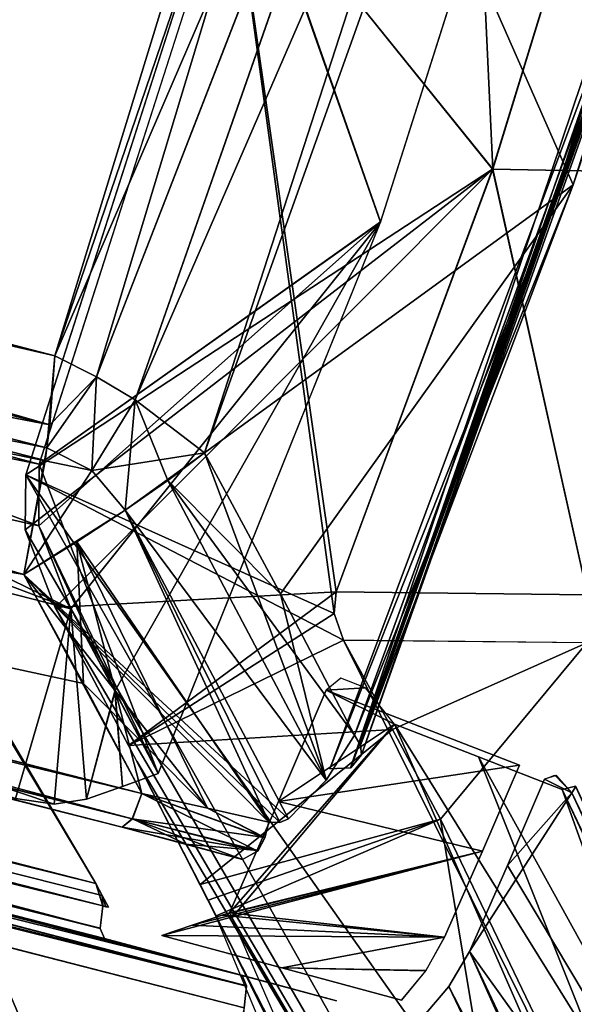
# Model space of a CAD drawing. Header units: millimetres. Extents: x -229 to 223, y -44 to 475.
# Tile 72 of 81: x 172.72 to 177.67, y 407.1 to 415.89. Entities that reach past the tile are written whole.
import ezdxf

# ---------------------------------------------------------------- set-up
doc = ezdxf.new("R2010")
doc.units = ezdxf.units.MM
doc.header["$LTSCALE"] = 52.148148
for name, color, linetype in [('448', 7, 'CONTINUOUS'), ('452', 7, 'CONTINUOUS'), ('453', 7, 'CONTINUOUS'), ('454', 7, 'CONTINUOUS'), ('455', 7, 'CONTINUOUS'), ('484', 7, 'CONTINUOUS'), ('485', 7, 'CONTINUOUS'), ('486', 7, 'CONTINUOUS'), ('487', 7, 'CONTINUOUS'), ('488', 7, 'CONTINUOUS'), ('491', 7, 'CONTINUOUS'), ('492', 7, 'CONTINUOUS'), ('493', 7, 'CONTINUOUS'), ('494', 7, 'CONTINUOUS'), ('495', 7, 'CONTINUOUS'), ('506', 7, 'CONTINUOUS'), ('507', 7, 'CONTINUOUS'), ('508', 7, 'CONTINUOUS'), ('509', 7, 'CONTINUOUS'), ('518', 7, 'CONTINUOUS'), ('519', 7, 'CONTINUOUS'), ('520', 7, 'CONTINUOUS'), ('521', 7, 'CONTINUOUS'), ('522', 7, 'CONTINUOUS'), ('637', 7, 'CONTINUOUS'), ('638', 7, 'CONTINUOUS'), ('646', 7, 'CONTINUOUS'), ('647', 7, 'CONTINUOUS'), ('648', 7, 'CONTINUOUS'), ('649', 7, 'CONTINUOUS'), ('651', 7, 'CONTINUOUS'), ('653', 7, 'CONTINUOUS'), ('654', 7, 'CONTINUOUS'), ('655', 7, 'CONTINUOUS'), ('657', 7, 'CONTINUOUS'), ('658', 7, 'CONTINUOUS'), ('678', 7, 'CONTINUOUS'), ('685', 7, 'CONTINUOUS'), ('687', 7, 'CONTINUOUS'), ('688', 7, 'CONTINUOUS'), ('689', 7, 'CONTINUOUS'), ('690', 7, 'CONTINUOUS'), ('691', 7, 'CONTINUOUS'), ('696', 7, 'CONTINUOUS'), ('702', 7, 'CONTINUOUS'), ('704', 7, 'CONTINUOUS'), ('705', 7, 'CONTINUOUS'), ('719', 7, 'CONTINUOUS'), ('725', 7, 'CONTINUOUS'), ('731', 7, 'CONTINUOUS'), ('732', 7, 'CONTINUOUS'), ('739', 7, 'CONTINUOUS'), ('744', 7, 'CONTINUOUS'), ('754', 7, 'CONTINUOUS'), ('756', 7, 'CONTINUOUS')]:
    doc.layers.add(name, color=color, linetype=linetype)

msp = doc.modelspace()

# ---------------------------------------------------------------- linework, layer by layer
at = {"layer": '448', "linetype": 'Continuous'}
for points in [[(177.6616, 414.415, 99.4779), (179.2272, 419.3926, 94.5002), (176.2112, 417.7049, 99.4601), (177.6616, 414.415, 99.4779)], [(177.6616, 414.415, -99.4779), (176.2112, 417.7049, -99.4601), (179.2272, 419.3926, -94.5002), (177.6616, 414.415, -99.4779)], [(174.3685, 412.0214, 104.7568), (177.6616, 414.415, 99.4779), (176.2112, 417.7049, 99.4601), (174.3685, 412.0214, 104.7568)], [(174.3685, 412.0214, -104.7568), (176.2112, 417.7049, -99.4601), (177.6616, 414.415, -99.4779), (174.3685, 412.0214, -104.7568)], [(175.0476, 410.7645, 104.5713), (177.6616, 414.415, 99.4779), (174.3685, 412.0214, 104.7568), (175.0476, 410.7645, 104.5713)], [(175.0476, 410.7645, -104.5713), (174.3685, 412.0214, -104.7568), (177.6616, 414.415, -99.4779), (175.0476, 410.7645, -104.5713)], [(175.7077, 409.5012, 104.3916), (177.6616, 414.415, 99.4779), (175.0476, 410.7645, 104.5713), (175.7077, 409.5012, 104.3916)], [(175.7077, 409.5012, -104.3916), (175.0476, 410.7645, -104.5713), (177.6616, 414.415, -99.4779), (175.7077, 409.5012, -104.3916)]]:
    msp.add_3dface(points, dxfattribs=at)
at = {"layer": '452', "linetype": 'Continuous'}
for points in [[(177.6616, 414.415, -99.4779), (179.2272, 419.3926, -94.5002), (179.2835, 419.3091, -94.4321), (177.6616, 414.415, -99.4779)], [(175.7077, 409.5012, -104.3916), (177.6616, 414.415, -99.4779), (179.2835, 419.3091, -94.4321), (175.7077, 409.5012, -104.3916)], [(175.7077, 409.5012, -104.3916), (179.2835, 419.3091, -94.4321), (175.7625, 409.4132, -104.3277), (175.7077, 409.5012, -104.3916)], [(179.2835, 419.3091, -94.4321), (179.2937, 419.2243, -94.35), (175.7625, 409.4132, -104.3277), (179.2835, 419.3091, -94.4321)], [(175.7625, 409.4132, -104.3277), (179.2937, 419.2243, -94.35), (175.7723, 409.3276, -104.2464), (175.7625, 409.4132, -104.3277)], [(179.2937, 419.2243, -94.35), (179.193, 419.1007, -94.1989), (175.7723, 409.3276, -104.2464), (179.2937, 419.2243, -94.35)], [(179.193, 419.1007, -94.1989), (179.001, 419.0757, -94.1213), (175.6743, 409.2119, -104.0875), (179.193, 419.1007, -94.1989)], [(175.7723, 409.3276, -104.2464), (179.193, 419.1007, -94.1989), (175.6743, 409.2119, -104.0875), (175.7723, 409.3276, -104.2464)], [(175.6743, 409.2119, -104.0875), (179.001, 419.0757, -94.1213), (177.4372, 414.1044, -99.0926), (175.6743, 409.2119, -104.0875)], [(175.4877, 409.2018, -103.9952), (175.6743, 409.2119, -104.0875), (177.4372, 414.1044, -99.0926), (175.4877, 409.2018, -103.9952)]]:
    msp.add_3dface(points, dxfattribs=at)
at = {"layer": '453', "linetype": 'Continuous'}
for points in [[(174.3685, 412.0214, -104.7568), (175.4567, 409.1, -104.808), (173.6585, 411.5105, -105.5604), (174.3685, 412.0214, -104.7568)], [(174.3685, 412.0214, -104.7568), (175.0476, 410.7645, -104.5713), (175.4567, 409.1, -104.808), (174.3685, 412.0214, -104.7568)], [(173.2283, 411.2297, -105.8566), (173.6585, 411.5105, -105.5604), (174.9419, 408.7267, -105.2814), (173.2283, 411.2297, -105.8566)], [(175.4567, 409.1, -104.808), (175.1185, 408.7545, -105.1623), (173.6585, 411.5105, -105.5604), (175.4567, 409.1, -104.808)], [(173.6585, 411.5105, -105.5604), (175.1185, 408.7545, -105.1623), (175.0411, 408.7216, -105.22), (173.6585, 411.5105, -105.5604)], [(174.9419, 408.7267, -105.2814), (173.6585, 411.5105, -105.5604), (175.0411, 408.7216, -105.22), (174.9419, 408.7267, -105.2814)], [(172.7551, 410.9369, -106.0759), (173.2283, 411.2297, -105.8566), (173.2871, 409.9628, -105.9302), (172.7551, 410.9369, -106.0759)], [(173.2871, 409.9628, -105.9302), (173.2283, 411.2297, -105.8566), (173.8089, 408.9816, -105.7878), (173.2871, 409.9628, -105.9302)], [(173.8089, 408.9816, -105.7878), (173.2283, 411.2297, -105.8566), (174.3949, 408.8498, -105.5595), (173.8089, 408.9816, -105.7878)], [(174.3949, 408.8498, -105.5595), (173.2283, 411.2297, -105.8566), (174.9419, 408.7267, -105.2814), (174.3949, 408.8498, -105.5595)], [(175.0476, 410.7645, -104.5713), (175.7077, 409.5012, -104.3916), (175.4567, 409.1, -104.808), (175.0476, 410.7645, -104.5713)]]:
    msp.add_3dface(points, dxfattribs=at)
at = {"layer": '454', "linetype": 'Continuous'}
for points in [[(173.0306, 412.8891, -105.321), (173.4022, 412.7021, -105.2282), (172.9853, 412.2728, -105.6851), (173.0306, 412.8891, -105.321)], [(172.9853, 412.2728, -105.6851), (173.4022, 412.7021, -105.2282), (172.9608, 412.0677, -105.7777), (172.9853, 412.2728, -105.6851)], [(172.9608, 412.0677, -105.7777), (173.4022, 412.7021, -105.2282), (173.3626, 411.8636, -105.6482), (172.9608, 412.0677, -105.7777)], [(173.4022, 412.7021, -105.2282), (173.7486, 412.4958, -105.1032), (173.3626, 411.8636, -105.6482), (173.4022, 412.7021, -105.2282)], [(173.7486, 412.4958, -105.1032), (174.3685, 412.0214, -104.7568), (173.3626, 411.8636, -105.6482), (173.7486, 412.4958, -105.1032)], [(172.9608, 412.0677, -105.7777), (173.3626, 411.8636, -105.6482), (172.9451, 411.9524, -105.8242), (172.9608, 412.0677, -105.7777)], [(174.3685, 412.0214, -104.7568), (173.6585, 411.5105, -105.5604), (173.3626, 411.8636, -105.6482), (174.3685, 412.0214, -104.7568)], [(173.3626, 411.8636, -105.6482), (172.7551, 410.9369, -106.0759), (172.9451, 411.9524, -105.8242), (173.3626, 411.8636, -105.6482)], [(173.6585, 411.5105, -105.5604), (172.7551, 410.9369, -106.0759), (173.3626, 411.8636, -105.6482), (173.6585, 411.5105, -105.5604)], [(173.6585, 411.5105, -105.5604), (173.2283, 411.2297, -105.8566), (172.7551, 410.9369, -106.0759), (173.6585, 411.5105, -105.5604)]]:
    msp.add_3dface(points, dxfattribs=at)
at = {"layer": '455', "linetype": 'Continuous'}
for points in [[(173.4022, 412.7021, -105.2282), (173.0306, 412.8891, -105.321), (177.5695, 423.4038, -93.9346), (173.4022, 412.7021, -105.2282)], [(177.5695, 423.4038, -93.9346), (173.0306, 412.8891, -105.321), (174.8141, 418.697, -99.9622), (177.5695, 423.4038, -93.9346)], [(173.7486, 412.4958, -105.1032), (173.4022, 412.7021, -105.2282), (177.5695, 423.4038, -93.9346), (173.7486, 412.4958, -105.1032)], [(178.2184, 422.7831, -93.6684), (173.7486, 412.4958, -105.1032), (177.5695, 423.4038, -93.9346), (178.2184, 422.7831, -93.6684)], [(178.2184, 422.7831, -93.6684), (174.3685, 412.0214, -104.7568), (173.7486, 412.4958, -105.1032), (178.2184, 422.7831, -93.6684)], [(178.2184, 422.7831, -93.6684), (176.2112, 417.7049, -99.4601), (174.3685, 412.0214, -104.7568), (178.2184, 422.7831, -93.6684)]]:
    msp.add_3dface(points, dxfattribs=at)
at = {"layer": '484', "linetype": 'Continuous'}
for points in [[(172.7551, 410.9369, 106.0759), (150.484, 416.6011, 112.9256), (151.8455, 414.5854, 112.5976), (172.7551, 410.9369, 106.0759)], [(173.8089, 408.9816, 105.7878), (172.7551, 410.9369, 106.0759), (151.8455, 414.5854, 112.5976), (173.8089, 408.9816, 105.7878)], [(173.2871, 409.9628, 105.9302), (172.7551, 410.9369, 106.0759), (173.8089, 408.9816, 105.7878), (173.2871, 409.9628, 105.9302)]]:
    msp.add_3dface(points, dxfattribs=at)
at = {"layer": '485', "linetype": 'Continuous'}
for points in [[(173.7232, 408.7554, 105.7123), (151.8455, 414.5854, 112.5976), (141.2913, 416.8633, 115.4197), (173.7232, 408.7554, 105.7123)], [(173.7232, 408.7554, 105.7123), (141.2913, 416.8633, 115.4197), (173.634, 408.6813, 105.5042), (173.7232, 408.7554, 105.7123)], [(173.634, 408.6813, 105.5042), (141.2913, 416.8633, 115.4197), (151.6789, 414.2939, 112.3129), (173.634, 408.6813, 105.5042)], [(173.8089, 408.9816, 105.7878), (151.8455, 414.5854, 112.5976), (173.7232, 408.7554, 105.7123), (173.8089, 408.9816, 105.7878)]]:
    msp.add_3dface(points, dxfattribs=at)
at = {"layer": '486', "linetype": 'Continuous'}
for points in [[(173.8089, 408.9816, 105.7878), (173.7232, 408.7554, 105.7123), (174.9077, 408.5889, 105.2865), (173.8089, 408.9816, 105.7878)], [(174.3959, 408.8495, 105.559), (173.8089, 408.9816, 105.7878), (174.9077, 408.5889, 105.2865), (174.3959, 408.8495, 105.559)], [(174.9419, 408.7267, 105.2814), (174.3959, 408.8495, 105.559), (174.9077, 408.5889, 105.2865), (174.9419, 408.7267, 105.2814)], [(173.7232, 408.7554, 105.7123), (173.634, 408.6813, 105.5042), (174.8479, 408.4742, 105.2353), (173.7232, 408.7554, 105.7123)], [(174.8479, 408.4742, 105.2353), (173.634, 408.6813, 105.5042), (174.1952, 408.5309, 105.2868), (174.8479, 408.4742, 105.2353)], [(174.9077, 408.5889, 105.2865), (173.7232, 408.7554, 105.7123), (174.8479, 408.4742, 105.2353), (174.9077, 408.5889, 105.2865)], [(174.709, 408.3929, 105.0284), (174.8479, 408.4742, 105.2353), (174.1952, 408.5309, 105.2868), (174.709, 408.3929, 105.0284)]]:
    msp.add_3dface(points, dxfattribs=at)
at = {"layer": '487', "linetype": 'Continuous'}
for points in [[(175.0476, 410.7645, 104.5713), (174.3685, 412.0214, 104.7568), (174.0405, 411.7757, 105.1925), (175.0476, 410.7645, 104.5713)], [(174.0405, 411.7757, 105.1925), (173.6585, 411.5105, 105.5605), (175.4568, 409.1003, 104.8078), (174.0405, 411.7757, 105.1925)], [(175.7077, 409.5012, 104.3916), (175.0476, 410.7645, 104.5713), (174.0405, 411.7757, 105.1925), (175.7077, 409.5012, 104.3916)], [(175.7077, 409.5012, 104.3916), (174.0405, 411.7757, 105.1925), (175.4568, 409.1003, 104.8078), (175.7077, 409.5012, 104.3916)], [(172.7551, 410.9369, 106.0759), (175.1185, 408.7545, 105.1623), (173.6585, 411.5105, 105.5605), (172.7551, 410.9369, 106.0759)], [(173.6585, 411.5105, 105.5605), (175.1185, 408.7545, 105.1623), (175.4568, 409.1003, 104.8078), (173.6585, 411.5105, 105.5605)], [(172.7551, 410.9369, 106.0759), (173.2871, 409.9628, 105.9302), (174.3959, 408.8495, 105.559), (172.7551, 410.9369, 106.0759)], [(172.7551, 410.9369, 106.0759), (174.3959, 408.8495, 105.559), (174.9419, 408.7267, 105.2814), (172.7551, 410.9369, 106.0759)], [(172.7551, 410.9369, 106.0759), (174.9419, 408.7267, 105.2814), (175.0413, 408.7216, 105.2199), (172.7551, 410.9369, 106.0759)], [(175.1185, 408.7545, 105.1623), (172.7551, 410.9369, 106.0759), (175.0413, 408.7216, 105.2199), (175.1185, 408.7545, 105.1623)], [(173.2871, 409.9628, 105.9302), (173.8089, 408.9816, 105.7878), (174.3959, 408.8495, 105.559), (173.2871, 409.9628, 105.9302)]]:
    msp.add_3dface(points, dxfattribs=at)
at = {"layer": '488', "linetype": 'Continuous'}
for points in [[(179.2272, 419.3926, 94.5002), (177.6616, 414.415, 99.4779), (175.7624, 409.4133, 104.3278), (179.2272, 419.3926, 94.5002)], [(179.2835, 419.3091, 94.4321), (179.2272, 419.3926, 94.5002), (175.7624, 409.4133, 104.3278), (179.2835, 419.3091, 94.4321)], [(175.7724, 409.3278, 104.2465), (179.2835, 419.3091, 94.4321), (175.7624, 409.4133, 104.3278), (175.7724, 409.3278, 104.2465)], [(179.2937, 419.2243, 94.35), (179.2835, 419.3091, 94.4321), (175.7724, 409.3278, 104.2465), (179.2937, 419.2243, 94.35)], [(179.193, 419.1007, 94.1989), (179.2937, 419.2243, 94.35), (175.6745, 409.212, 104.0877), (179.193, 419.1007, 94.1989)], [(175.6745, 409.212, 104.0877), (179.2937, 419.2243, 94.35), (175.7724, 409.3278, 104.2465), (175.6745, 409.212, 104.0877)], [(177.4372, 414.1044, 99.0926), (179.193, 419.1007, 94.1989), (175.4877, 409.2018, 103.9952), (177.4372, 414.1044, 99.0926)], [(175.4877, 409.2018, 103.9952), (179.193, 419.1007, 94.1989), (175.6745, 409.212, 104.0877), (175.4877, 409.2018, 103.9952)], [(179.001, 419.0757, 94.1213), (179.193, 419.1007, 94.1989), (177.4372, 414.1044, 99.0926), (179.001, 419.0757, 94.1213)], [(177.6616, 414.415, 99.4779), (175.7077, 409.5012, 104.3916), (175.7624, 409.4133, 104.3278), (177.6616, 414.415, 99.4779)]]:
    msp.add_3dface(points, dxfattribs=at)
at = {"layer": '491', "linetype": 'Continuous'}
for points in [[(173.7235, 408.756, -105.7129), (173.8089, 408.9816, -105.7878), (174.8434, 408.468, -105.2303), (173.7235, 408.756, -105.7129)], [(173.8089, 408.9816, -105.7878), (174.3949, 408.8498, -105.5595), (174.9065, 408.5857, -105.2859), (173.8089, 408.9816, -105.7878)], [(174.8434, 408.468, -105.2303), (173.8089, 408.9816, -105.7878), (174.9065, 408.5857, -105.2859), (174.8434, 408.468, -105.2303)], [(174.3949, 408.8498, -105.5595), (174.9419, 408.7267, -105.2814), (174.9065, 408.5857, -105.2859), (174.3949, 408.8498, -105.5595)], [(173.634, 408.6813, -105.5042), (173.7235, 408.756, -105.7129), (174.194, 408.5312, -105.2874), (173.634, 408.6813, -105.5042)], [(174.194, 408.5312, -105.2874), (173.7235, 408.756, -105.7129), (174.709, 408.3929, -105.0284), (174.194, 408.5312, -105.2874)], [(174.709, 408.3929, -105.0284), (173.7235, 408.756, -105.7129), (174.8434, 408.468, -105.2303), (174.709, 408.3929, -105.0284)]]:
    msp.add_3dface(points, dxfattribs=at)
at = {"layer": '492', "linetype": 'Continuous'}
for points in [[(173.8089, 408.9816, -105.7878), (173.7235, 408.756, -105.7129), (141.2913, 416.8633, -115.4197), (173.8089, 408.9816, -105.7878)], [(173.8089, 408.9816, -105.7878), (141.2913, 416.8633, -115.4197), (151.848, 414.5927, -112.5967), (173.8089, 408.9816, -105.7878)], [(141.2913, 416.8633, -115.4197), (173.7235, 408.756, -105.7129), (151.6756, 414.2947, -112.3139), (141.2913, 416.8633, -115.4197)], [(173.7235, 408.756, -105.7129), (173.634, 408.6813, -105.5042), (151.6756, 414.2947, -112.3139), (173.7235, 408.756, -105.7129)]]:
    msp.add_3dface(points, dxfattribs=at)
at = {"layer": '493', "linetype": 'Continuous'}
for points in [[(172.7551, 410.9369, -106.0759), (151.848, 414.5927, -112.5967), (150.4819, 416.6016, -112.9262), (172.7551, 410.9369, -106.0759)], [(172.7551, 410.9369, -106.0759), (173.2871, 409.9628, -105.9302), (151.848, 414.5927, -112.5967), (172.7551, 410.9369, -106.0759)], [(173.2871, 409.9628, -105.9302), (173.8089, 408.9816, -105.7878), (151.848, 414.5927, -112.5967), (173.2871, 409.9628, -105.9302)]]:
    msp.add_3dface(points, dxfattribs=at)
at = {"layer": '494', "linetype": 'Continuous'}
for points in [[(173.0306, 412.8891, -105.321), (172.9853, 412.2728, -105.6851), (140.0282, 420.4613, -115.4807), (173.0306, 412.8891, -105.321)], [(150.744, 418.6961, -112.1042), (173.0306, 412.8891, -105.321), (140.0282, 420.4613, -115.4807), (150.744, 418.6961, -112.1042)], [(172.9853, 412.2728, -105.6851), (150.4819, 416.6016, -112.9262), (140.0282, 420.4613, -115.4807), (172.9853, 412.2728, -105.6851)], [(172.9451, 411.9524, -105.8242), (172.7551, 410.9369, -106.0759), (150.4819, 416.6016, -112.9262), (172.9451, 411.9524, -105.8242)], [(172.9853, 412.2728, -105.6851), (172.9608, 412.0677, -105.7777), (150.4819, 416.6016, -112.9262), (172.9853, 412.2728, -105.6851)], [(172.9608, 412.0677, -105.7777), (172.9451, 411.9524, -105.8242), (150.4819, 416.6016, -112.9262), (172.9608, 412.0677, -105.7777)]]:
    msp.add_3dface(points, dxfattribs=at)
at = {"layer": '495', "linetype": 'Continuous'}
msp.add_3dface([(174.8141, 418.697, -99.9622), (173.0306, 412.8891, -105.321), (150.744, 418.6961, -112.1042), (174.8141, 418.697, -99.9622)], dxfattribs=at)
at = {"layer": '506', "linetype": 'Continuous'}
for points in [[(173.4022, 412.7021, 105.2282), (173.0306, 412.8891, 105.321), (172.9608, 412.0681, 105.7776), (173.4022, 412.7021, 105.2282)], [(172.9608, 412.0681, 105.7776), (173.0306, 412.8891, 105.321), (172.9854, 412.2736, 105.6847), (172.9608, 412.0681, 105.7776)], [(173.3626, 411.8637, 105.6482), (173.4022, 412.7021, 105.2282), (172.9608, 412.0681, 105.7776), (173.3626, 411.8637, 105.6482)], [(173.7487, 412.4958, 105.1032), (173.4022, 412.7021, 105.2282), (173.3626, 411.8637, 105.6482), (173.7487, 412.4958, 105.1032)], [(173.6585, 411.5105, 105.5605), (173.7487, 412.4958, 105.1032), (173.3626, 411.8637, 105.6482), (173.6585, 411.5105, 105.5605)], [(173.6585, 411.5105, 105.5605), (174.0405, 411.7757, 105.1925), (173.7487, 412.4958, 105.1032), (173.6585, 411.5105, 105.5605)], [(174.0405, 411.7757, 105.1925), (174.3685, 412.0214, 104.7568), (173.7487, 412.4958, 105.1032), (174.0405, 411.7757, 105.1925)], [(172.7551, 410.9369, 106.0759), (173.3626, 411.8637, 105.6482), (172.9608, 412.0681, 105.7776), (172.7551, 410.9369, 106.0759)], [(172.7551, 410.9369, 106.0759), (172.9608, 412.0681, 105.7776), (172.9453, 411.9539, 105.8236), (172.7551, 410.9369, 106.0759)], [(172.7551, 410.9369, 106.0759), (173.6585, 411.5105, 105.5605), (173.3626, 411.8637, 105.6482), (172.7551, 410.9369, 106.0759)]]:
    msp.add_3dface(points, dxfattribs=at)
at = {"layer": '507', "linetype": 'Continuous'}
for points in [[(176.7897, 423.9107, 94.0657), (173.0306, 412.8891, 105.321), (173.4022, 412.7021, 105.2282), (176.7897, 423.9107, 94.0657)], [(173.0306, 412.8891, 105.321), (176.7897, 423.9107, 94.0657), (174.8139, 418.6966, 99.9626), (173.0306, 412.8891, 105.321)], [(177.5674, 423.4054, 93.9352), (176.7897, 423.9107, 94.0657), (173.4022, 412.7021, 105.2282), (177.5674, 423.4054, 93.9352)], [(177.5674, 423.4054, 93.9352), (173.4022, 412.7021, 105.2282), (173.7487, 412.4958, 105.1032), (177.5674, 423.4054, 93.9352)], [(178.2184, 422.7832, 93.6684), (177.5674, 423.4054, 93.9352), (173.7487, 412.4958, 105.1032), (178.2184, 422.7832, 93.6684)], [(174.3685, 412.0214, 104.7568), (178.2184, 422.7832, 93.6684), (173.7487, 412.4958, 105.1032), (174.3685, 412.0214, 104.7568)], [(178.2184, 422.7832, 93.6684), (174.3685, 412.0214, 104.7568), (176.2112, 417.7049, 99.4601), (178.2184, 422.7832, 93.6684)]]:
    msp.add_3dface(points, dxfattribs=at)
at = {"layer": '508', "linetype": 'Continuous'}
msp.add_3dface([(173.0306, 412.8891, 105.321), (174.8139, 418.6966, 99.9626), (150.7441, 418.6998, 112.1013), (173.0306, 412.8891, 105.321)], dxfattribs=at)
at = {"layer": '509', "linetype": 'Continuous'}
for points in [[(150.484, 416.6011, 112.9256), (172.7551, 410.9369, 106.0759), (140.0282, 420.4613, 115.4807), (150.484, 416.6011, 112.9256)], [(172.7551, 410.9369, 106.0759), (172.9453, 411.9539, 105.8236), (140.0282, 420.4613, 115.4807), (172.7551, 410.9369, 106.0759)], [(172.9608, 412.0681, 105.7776), (172.9854, 412.2736, 105.6847), (140.0282, 420.4613, 115.4807), (172.9608, 412.0681, 105.7776)], [(172.9453, 411.9539, 105.8236), (172.9608, 412.0681, 105.7776), (140.0282, 420.4613, 115.4807), (172.9453, 411.9539, 105.8236)], [(172.9854, 412.2736, 105.6847), (150.7441, 418.6998, 112.1013), (140.0282, 420.4613, 115.4807), (172.9854, 412.2736, 105.6847)], [(172.9854, 412.2736, 105.6847), (173.0306, 412.8891, 105.321), (150.7441, 418.6998, 112.1013), (172.9854, 412.2736, 105.6847)]]:
    msp.add_3dface(points, dxfattribs=at)
at = {"layer": '518', "linetype": 'Continuous'}
for points in [[(173.1751, 410.6299, -104.2518), (162.3196, 414.7358, -107.3177), (150.82, 416.3546, -111.167), (173.1751, 410.6299, -104.2518)], [(167.6116, 413.3437, -105.6601), (162.3196, 414.7358, -107.3177), (173.1751, 410.6299, -104.2518), (167.6116, 413.3437, -105.6601)], [(172.8911, 411.9201, -103.9491), (167.6116, 413.3437, -105.6601), (172.887, 411.3713, -104.2262), (172.8911, 411.9201, -103.9491)], [(172.887, 411.3713, -104.2262), (167.6116, 413.3437, -105.6601), (173.1751, 410.6299, -104.2518), (172.887, 411.3713, -104.2262)]]:
    msp.add_3dface(points, dxfattribs=at)
at = {"layer": '519', "linetype": 'Continuous'}
for points in [[(175.9396, 414.082, -99.1151), (177.5298, 419.0757, -94.1213), (174.7062, 417.5837, -98.6886), (175.9396, 414.082, -99.1151)], [(175.9405, 414.0845, 99.1125), (174.7097, 417.5933, 98.6787), (177.5298, 419.0757, 94.1213), (175.9405, 414.0845, 99.1125)], [(172.8911, 411.9201, 103.9491), (174.7097, 417.5933, 98.6787), (175.9405, 414.0845, 99.1125), (172.8911, 411.9201, 103.9491)], [(172.8911, 411.9201, -103.9491), (175.9396, 414.082, -99.1151), (174.7062, 417.5837, -98.6886), (172.8911, 411.9201, -103.9491)], [(172.8911, 411.9201, -103.9491), (172.887, 411.3713, -104.2262), (175.9396, 414.082, -99.1151), (172.8911, 411.9201, -103.9491)], [(172.887, 411.3713, -104.2262), (173.1751, 410.6299, -104.2518), (175.9396, 414.082, -99.1151), (172.887, 411.3713, -104.2262)], [(173.9555, 409.1591, 104.0379), (172.8911, 411.9201, 103.9491), (175.9405, 414.0845, 99.1125), (173.9555, 409.1591, 104.0379)], [(175.9396, 414.082, -99.1151), (173.1751, 410.6299, -104.2518), (173.5681, 409.8964, -104.1439), (175.9396, 414.082, -99.1151)], [(173.9555, 409.1591, -104.0379), (175.9396, 414.082, -99.1151), (173.5681, 409.8964, -104.1439), (173.9555, 409.1591, -104.0379)], [(172.887, 411.3713, 104.2262), (172.8911, 411.9201, 103.9491), (173.9555, 409.1591, 104.0379), (172.887, 411.3713, 104.2262)], [(173.1751, 410.6299, 104.2518), (172.887, 411.3713, 104.2262), (173.5685, 409.8956, 104.1438), (173.1751, 410.6299, 104.2518)], [(173.5685, 409.8956, 104.1438), (172.887, 411.3713, 104.2262), (173.9555, 409.1591, 104.0379), (173.5685, 409.8956, 104.1438)]]:
    msp.add_3dface(points, dxfattribs=at)
at = {"layer": '520', "linetype": 'Continuous'}
for points in [[(172.8911, 411.9201, 103.9491), (172.887, 411.3713, 104.2262), (150.8179, 416.3551, 111.1676), (172.8911, 411.9201, 103.9491)], [(172.8911, 411.9201, 103.9491), (150.8179, 416.3551, 111.1676), (167.6115, 413.3437, 105.6602), (172.8911, 411.9201, 103.9491)], [(172.887, 411.3713, 104.2262), (173.1751, 410.6299, 104.2518), (150.8179, 416.3551, 111.1676), (172.887, 411.3713, 104.2262)]]:
    msp.add_3dface(points, dxfattribs=at)
at = {"layer": '521', "linetype": 'Continuous'}
for points in [[(173.1751, 410.6299, -104.2518), (150.82, 416.3546, -111.167), (173.024, 408.887, -104.3679), (173.1751, 410.6299, -104.2518)], [(173.024, 408.887, -104.3679), (150.82, 416.3546, -111.167), (172.6783, 408.9367, -104.4843), (173.024, 408.887, -104.3679)], [(173.3153, 408.9306, -104.2664), (173.1751, 410.6299, -104.2518), (173.024, 408.887, -104.3679), (173.3153, 408.9306, -104.2664)], [(173.5681, 409.8964, -104.1439), (173.1751, 410.6299, -104.2518), (173.3153, 408.9306, -104.2664), (173.5681, 409.8964, -104.1439)], [(173.5681, 409.8964, -104.1439), (173.3153, 408.9306, -104.2664), (173.6355, 409.0449, -104.1522), (173.5681, 409.8964, -104.1439)], [(173.9555, 409.1591, -104.0379), (173.5681, 409.8964, -104.1439), (173.6355, 409.0449, -104.1522), (173.9555, 409.1591, -104.0379)]]:
    msp.add_3dface(points, dxfattribs=at)
at = {"layer": '522', "linetype": 'Continuous'}
for points in [[(150.8179, 416.3551, 111.1676), (173.1751, 410.6299, 104.2518), (172.6783, 408.9367, 104.4843), (150.8179, 416.3551, 111.1676)], [(172.6783, 408.9367, 104.4843), (173.1751, 410.6299, 104.2518), (173.0239, 408.887, 104.3679), (172.6783, 408.9367, 104.4843)], [(173.1751, 410.6299, 104.2518), (173.3153, 408.9306, 104.2664), (173.0239, 408.887, 104.3679), (173.1751, 410.6299, 104.2518)], [(173.1751, 410.6299, 104.2518), (173.5685, 409.8956, 104.1438), (173.3153, 408.9306, 104.2664), (173.1751, 410.6299, 104.2518)], [(173.3153, 408.9306, 104.2664), (173.5685, 409.8956, 104.1438), (173.6355, 409.0449, 104.1522), (173.3153, 408.9306, 104.2664)], [(173.5685, 409.8956, 104.1438), (173.9555, 409.1591, 104.0379), (173.6355, 409.0449, 104.1522), (173.5685, 409.8956, 104.1438)]]:
    msp.add_3dface(points, dxfattribs=at)
at = {"layer": '637', "linetype": 'Continuous'}
msp.add_3dface([(152.6339, 412.7441, -112.3965), (174.7214, 407.0689, -105.5098), (152.6359, 307.2564, -112.3959), (152.6339, 412.7441, -112.3965)], dxfattribs=at)
at = {"layer": '638', "linetype": 'Continuous'}
for points in [[(176.7356, 407.5703, -104.0559), (181.9737, 395.882, -102.2661), (176.5507, 407.2602, -104.3771), (176.7356, 407.5703, -104.0559)], [(176.5507, 407.2602, -104.3771), (181.9737, 395.882, -102.2661), (176.3122, 406.9805, -104.6644), (176.5507, 407.2602, -104.3771)]]:
    msp.add_3dface(points, dxfattribs=at)
at = {"layer": '646', "linetype": 'Continuous'}
for points in [[(150.9475, 413.9409, -111.0086), (173.3958, 408.1793, -104.0549), (151.5817, 413.5782, -110.8266), (150.9475, 413.9409, -111.0086)], [(173.4537, 408.0729, -104.0356), (173.4588, 407.9782, -104.0339), (151.5817, 413.5782, -110.8266), (173.4537, 408.0729, -104.0356)], [(173.3958, 408.1793, -104.0549), (173.4537, 408.0729, -104.0356), (151.5817, 413.5782, -110.8266), (173.3958, 408.1793, -104.0549)], [(173.5115, 407.9665, -104.0164), (173.4588, 407.9782, -104.0339), (173.4537, 408.0729, -104.0356), (173.5115, 407.9665, -104.0164)], [(173.4852, 407.9717, -104.0251), (173.4588, 407.9782, -104.0339), (173.5115, 407.9665, -104.0164), (173.4852, 407.9717, -104.0251)]]:
    msp.add_3dface(points, dxfattribs=at)
at = {"layer": '647', "linetype": 'Continuous'}
for points in [[(151.5817, 413.5782, -110.8266), (173.4588, 407.9782, -104.0339), (141.0369, 415.8806, -113.833), (151.5817, 413.5782, -110.8266)], [(141.0369, 415.8806, -113.833), (173.4588, 407.9782, -104.0339), (173.4365, 407.779, -104.1272), (141.0369, 415.8806, -113.833)], [(173.4366, 407.7775, -104.1288), (141.0369, 415.8806, -113.833), (173.4365, 407.779, -104.1272), (173.4366, 407.7775, -104.1288)], [(141.0369, 415.8806, -113.833), (173.4366, 407.7775, -104.1288), (151.5601, 413.2936, -111.1211), (141.0369, 415.8806, -113.833)], [(151.5601, 413.2936, -111.1211), (173.4366, 407.7775, -104.1288), (173.4761, 407.6884, -104.3185), (151.5601, 413.2936, -111.1211)]]:
    msp.add_3dface(points, dxfattribs=at)
at = {"layer": '648', "linetype": 'Continuous'}
for points in [[(151.5601, 413.2936, -111.1211), (173.4761, 407.6884, -104.3185), (152.5932, 413.0412, -112.1132), (151.5601, 413.2936, -111.1211)], [(152.5932, 413.0412, -112.1132), (173.4761, 407.6884, -104.3185), (174.5115, 407.4105, -104.5966), (152.5932, 413.0412, -112.1132)], [(174.7041, 407.3586, -105.2253), (152.5932, 413.0412, -112.1132), (174.5115, 407.4105, -104.5966), (174.7041, 407.3586, -105.2253)], [(175.5466, 407.1314, -104.8758), (174.7041, 407.3586, -105.2253), (174.5115, 407.4105, -104.5966), (175.5466, 407.1314, -104.8758)], [(175.1312, 407.2435, -105.0656), (174.7041, 407.3586, -105.2253), (175.5466, 407.1314, -104.8758), (175.1312, 407.2435, -105.0656)]]:
    msp.add_3dface(points, dxfattribs=at)
at = {"layer": '649', "linetype": 'Continuous'}
for points in [[(152.6339, 412.7441, -112.3965), (142.0407, 415.479, -115.2589), (174.7441, 407.262, -105.4223), (152.6339, 412.7441, -112.3965)], [(152.5932, 413.0412, -112.1132), (174.7041, 407.3586, -105.2253), (142.0407, 415.479, -115.2589), (152.5932, 413.0412, -112.1132)], [(142.0407, 415.479, -115.2589), (174.7041, 407.3586, -105.2253), (174.744, 407.2636, -105.4207), (142.0407, 415.479, -115.2589)], [(174.7441, 407.262, -105.4223), (142.0407, 415.479, -115.2589), (174.744, 407.2636, -105.4207), (174.7441, 407.262, -105.4223)], [(174.7214, 407.0689, -105.5098), (152.6339, 412.7441, -112.3965), (174.7441, 407.262, -105.4223), (174.7214, 407.0689, -105.5098)]]:
    msp.add_3dface(points, dxfattribs=at)
at = {"layer": '651', "linetype": 'Continuous'}
for points in [[(175.4543, 409.9042, -101.8786), (177.1835, 409.2352, -102.5476), (175.0304, 408.9097, -102.8731), (175.4543, 409.9042, -101.8786)], [(177.1835, 409.2352, -102.5476), (176.8533, 408.4658, -103.317), (175.0304, 408.9097, -102.8731), (177.1835, 409.2352, -102.5476)], [(175.0304, 408.9097, -102.8731), (176.8533, 408.4658, -103.317), (174.5902, 407.9181, -103.8647), (175.0304, 408.9097, -102.8731)], [(176.8533, 408.4658, -103.317), (176.5138, 407.6984, -104.0844), (174.5902, 407.9181, -103.8647), (176.8533, 408.4658, -103.317)], [(174.5267, 407.8953, -103.8875), (176.5138, 407.6984, -104.0844), (174.2579, 407.8052, -103.9776), (174.5267, 407.8953, -103.8875)], [(174.5902, 407.9181, -103.8647), (176.5138, 407.6984, -104.0844), (174.5267, 407.8953, -103.8875), (174.5902, 407.9181, -103.8647)], [(176.5138, 407.6984, -104.0844), (173.9876, 407.7146, -104.0681), (174.2579, 407.8052, -103.9776), (176.5138, 407.6984, -104.0844)], [(175.0592, 407.4272, -104.3555), (173.9876, 407.7146, -104.0681), (176.5138, 407.6984, -104.0844), (175.0592, 407.4272, -104.3555)], [(176.3463, 407.4013, -104.3815), (175.0592, 407.4272, -104.3555), (176.5138, 407.6984, -104.0844), (176.3463, 407.4013, -104.3815)], [(176.1297, 407.1381, -104.6447), (175.0592, 407.4272, -104.3555), (176.3463, 407.4013, -104.3815), (176.1297, 407.1381, -104.6447)]]:
    msp.add_3dface(points, dxfattribs=at)
at = {"layer": '653', "linetype": 'Continuous'}
for points in [[(175.5853, 410.0124, -101.6652), (175.4543, 409.9042, -101.8786), (175.8071, 409.9256, -101.4356), (175.5853, 410.0124, -101.6652)], [(175.8071, 409.9256, -101.4356), (175.4543, 409.9042, -101.8786), (176.0673, 409.5995, -101.2749), (175.8071, 409.9256, -101.4356)], [(175.4543, 409.9042, -101.8786), (175.0304, 408.9097, -102.8731), (176.0673, 409.5995, -101.2749), (175.4543, 409.9042, -101.8786)], [(175.0304, 408.9097, -102.8731), (174.5902, 407.9181, -103.8647), (176.0673, 409.5995, -101.2749), (175.0304, 408.9097, -102.8731)], [(174.5902, 407.9181, -103.8647), (174.6134, 407.8719, -103.8584), (176.0673, 409.5995, -101.2749), (174.5902, 407.9181, -103.8647)], [(176.0673, 409.5995, -101.2749), (174.6134, 407.8719, -103.8584), (183.2435, 393.2312, -98.8226), (176.0673, 409.5995, -101.2749)], [(174.6134, 407.8719, -103.8584), (181.4625, 392.1612, -101.5074), (183.2435, 393.2312, -98.8226), (174.6134, 407.8719, -103.8584)]]:
    msp.add_3dface(points, dxfattribs=at)
at = {"layer": '654', "linetype": 'Continuous'}
for points in [[(177.4991, 409.147, -102.3843), (177.6505, 408.9871, -102.2737), (177.4066, 409.1097, -102.5164), (177.4991, 409.147, -102.3843)], [(177.4066, 409.1097, -102.5164), (177.6505, 408.9871, -102.2737), (177.0759, 408.3392, -103.287), (177.4066, 409.1097, -102.5164)], [(177.6505, 408.9871, -102.2737), (181.5399, 400.8744, -100.9387), (177.0759, 408.3392, -103.287), (177.6505, 408.9871, -102.2737)], [(181.5399, 400.8744, -100.9387), (176.7356, 407.5703, -104.0559), (177.0759, 408.3392, -103.287), (181.5399, 400.8744, -100.9387)], [(181.9737, 395.882, -102.2661), (176.7356, 407.5703, -104.0559), (181.5399, 400.8744, -100.9387), (181.9737, 395.882, -102.2661)]]:
    msp.add_3dface(points, dxfattribs=at)
at = {"layer": '655', "linetype": 'Continuous'}
for points in [[(177.5652, 409.0174, -101.8539), (181.3765, 401.0589, -100.5349), (177.6841, 409.0467, -102.0427), (177.5652, 409.0174, -101.8539)], [(182.9704, 397.5094, -100.2183), (177.6505, 408.9871, -102.2737), (177.6869, 409.0458, -102.0561), (182.9704, 397.5094, -100.2183)], [(181.5399, 400.8744, -100.9387), (177.6505, 408.9871, -102.2737), (182.9704, 397.5094, -100.2183), (181.5399, 400.8744, -100.9387)]]:
    msp.add_3dface(points, dxfattribs=at)
at = {"layer": '657', "linetype": 'Continuous'}
for points in [[(176.0673, 409.5995, -101.2749), (183.2435, 393.2312, -98.8226), (176.8164, 409.3086, -101.5641), (176.0673, 409.5995, -101.2749)], [(183.2435, 393.2312, -98.8226), (177.5652, 409.0174, -101.8539), (176.8164, 409.3086, -101.5641), (183.2435, 393.2312, -98.8226)], [(183.2435, 393.2312, -98.8226), (181.3765, 401.0589, -100.5349), (177.5652, 409.0174, -101.8539), (183.2435, 393.2312, -98.8226)]]:
    msp.add_3dface(points, dxfattribs=at)
at = {"layer": '658', "linetype": 'Continuous'}
msp.add_3dface([(173.3958, 408.1793, -104.0549), (150.9475, 413.9409, -111.0086), (172.563, 409.5928, -104.288), (173.3958, 408.1793, -104.0549)], dxfattribs=at)
at = {"layer": '678', "linetype": 'Continuous'}
for points in [[(180.1853, 389.4218, -100.6828), (172.1041, 408.4231, -103.4305), (180.1867, 330.5825, -100.6823), (180.1853, 389.4218, -100.6828)], [(180.1867, 330.5825, -100.6823), (172.1041, 408.4231, -103.4305), (172.1041, 311.5769, -103.4305), (180.1867, 330.5825, -100.6823)]]:
    msp.add_3dface(points, dxfattribs=at)
at = {"layer": '685', "linetype": 'Continuous'}
for points in [[(152.6339, 307.2559, 112.3965), (174.7214, 312.9311, 105.5098), (152.6359, 412.7436, 112.3959), (152.6339, 307.2559, 112.3965)], [(152.6359, 412.7436, 112.3959), (174.7214, 312.9311, 105.5098), (174.7214, 407.0689, 105.5098), (152.6359, 412.7436, 112.3959)]]:
    msp.add_3dface(points, dxfattribs=at)
at = {"layer": '687', "linetype": 'Continuous'}
for points in [[(176.7356, 407.5703, 104.0559), (176.5505, 407.2599, 104.3774), (180.424, 399.7607, 102.8032), (176.7356, 407.5703, 104.0559)], [(176.5505, 407.2599, 104.3774), (176.3122, 406.9805, 104.6644), (180.424, 399.7607, 102.8032), (176.5505, 407.2599, 104.3774)]]:
    msp.add_3dface(points, dxfattribs=at)
at = {"layer": '688', "linetype": 'Continuous'}
for points in [[(173.4761, 407.6884, 104.3185), (151.5624, 413.293, 111.1205), (152.5909, 413.0418, 112.1138), (173.4761, 407.6884, 104.3185)], [(174.7041, 407.3586, 105.2253), (173.4761, 407.6884, 104.3185), (152.5909, 413.0418, 112.1138), (174.7041, 407.3586, 105.2253)], [(174.5115, 407.4105, 104.5966), (173.4761, 407.6884, 104.3185), (174.7041, 407.3586, 105.2253), (174.5115, 407.4105, 104.5966)], [(175.5466, 407.1314, 104.8758), (174.5115, 407.4105, 104.5966), (175.1312, 407.2435, 105.0656), (175.5466, 407.1314, 104.8758)], [(175.1312, 407.2435, 105.0656), (174.5115, 407.4105, 104.5966), (174.7041, 407.3586, 105.2253), (175.1312, 407.2435, 105.0656)]]:
    msp.add_3dface(points, dxfattribs=at)
at = {"layer": '689', "linetype": 'Continuous'}
for points in [[(151.5624, 413.293, 111.1205), (173.4761, 407.6884, 104.3185), (141.0369, 415.8806, 113.833), (151.5624, 413.293, 111.1205)], [(173.4761, 407.6884, 104.3185), (173.4366, 407.7774, 104.1288), (141.0369, 415.8806, 113.833), (173.4761, 407.6884, 104.3185)], [(141.0369, 415.8806, 113.833), (173.4366, 407.7774, 104.1288), (151.5797, 413.5787, 110.8271), (141.0369, 415.8806, 113.833)], [(173.4366, 407.7774, 104.1288), (173.4588, 407.9782, 104.0339), (151.5797, 413.5787, 110.8271), (173.4366, 407.7774, 104.1288)]]:
    msp.add_3dface(points, dxfattribs=at)
at = {"layer": '690', "linetype": 'Continuous'}
for points in [[(150.9497, 413.9404, 111.008), (151.5797, 413.5787, 110.8271), (173.3958, 408.1793, 104.0549), (150.9497, 413.9404, 111.008)], [(151.5797, 413.5787, 110.8271), (173.4588, 407.9782, 104.0339), (173.3958, 408.1793, 104.0549), (151.5797, 413.5787, 110.8271)], [(173.3958, 408.1793, 104.0549), (173.4588, 407.9782, 104.0339), (173.4537, 408.0729, 104.0356), (173.3958, 408.1793, 104.0549)], [(173.4588, 407.9782, 104.0339), (173.4852, 407.9717, 104.0251), (173.4537, 408.0729, 104.0356), (173.4588, 407.9782, 104.0339)], [(173.4852, 407.9717, 104.0251), (173.5115, 407.9665, 104.0164), (173.4537, 408.0729, 104.0356), (173.4852, 407.9717, 104.0251)]]:
    msp.add_3dface(points, dxfattribs=at)
at = {"layer": '691', "linetype": 'Continuous'}
for points in [[(150.9497, 413.9404, 111.008), (173.3958, 408.1793, 104.0549), (171.7057, 410.9996, 104.5281), (150.9497, 413.9404, 111.008)], [(171.7057, 410.9996, 104.5281), (173.3958, 408.1793, 104.0549), (172.5609, 409.5964, 104.2886), (171.7057, 410.9996, 104.5281)]]:
    msp.add_3dface(points, dxfattribs=at)
at = {"layer": '696', "linetype": 'Continuous'}
for points in [[(152.6359, 412.7436, 112.3959), (174.7214, 407.0689, 105.5098), (142.0407, 415.479, 115.2589), (152.6359, 412.7436, 112.3959)], [(174.7214, 407.0689, 105.5098), (174.7441, 407.262, 105.4223), (142.0407, 415.479, 115.2589), (174.7214, 407.0689, 105.5098)], [(174.7441, 407.262, 105.4223), (152.5909, 413.0418, 112.1138), (142.0407, 415.479, 115.2589), (174.7441, 407.262, 105.4223)], [(174.7041, 407.3586, 105.2253), (152.5909, 413.0418, 112.1138), (174.744, 407.2636, 105.4208), (174.7041, 407.3586, 105.2253)], [(174.744, 407.2636, 105.4208), (152.5909, 413.0418, 112.1138), (174.7441, 407.262, 105.4223), (174.744, 407.2636, 105.4208)]]:
    msp.add_3dface(points, dxfattribs=at)
at = {"layer": '702', "linetype": 'Continuous'}
for points in [[(177.5124, 409.1412, 102.3707), (177.4066, 409.1097, 102.5164), (177.6505, 408.9871, 102.2737), (177.5124, 409.1412, 102.3707)], [(177.4066, 409.1097, 102.5164), (177.0759, 408.3392, 103.287), (177.6505, 408.9871, 102.2737), (177.4066, 409.1097, 102.5164)], [(177.0759, 408.3392, 103.287), (176.7356, 407.5703, 104.0559), (177.6505, 408.9871, 102.2737), (177.0759, 408.3392, 103.287)], [(177.6505, 408.9871, 102.2737), (176.7356, 407.5703, 104.0559), (181.5422, 400.8688, 100.9379), (177.6505, 408.9871, 102.2737)], [(176.7356, 407.5703, 104.0559), (180.424, 399.7607, 102.8032), (181.5422, 400.8688, 100.9379), (176.7356, 407.5703, 104.0559)]]:
    msp.add_3dface(points, dxfattribs=at)
at = {"layer": '704', "linetype": 'Continuous'}
for points in [[(177.6841, 409.0467, 102.0427), (182.9704, 397.5094, 100.2183), (177.5652, 409.0174, 101.8539), (177.6841, 409.0467, 102.0427)], [(177.6505, 408.9871, 102.2737), (181.5422, 400.8688, 100.9379), (177.6869, 409.0458, 102.0562), (177.6505, 408.9871, 102.2737)], [(177.5652, 409.0174, 101.8539), (182.9704, 397.5094, 100.2183), (181.376, 401.0603, 100.5351), (177.5652, 409.0174, 101.8539)]]:
    msp.add_3dface(points, dxfattribs=at)
at = {"layer": '705', "linetype": 'Continuous'}
for points in [[(176.8164, 409.3086, 101.5641), (181.376, 401.0603, 100.5351), (176.0673, 409.5995, 101.2749), (176.8164, 409.3086, 101.5641)], [(176.0673, 409.5995, 101.2749), (181.376, 401.0603, 100.5351), (183.2404, 393.2401, 98.8237), (176.0673, 409.5995, 101.2749)], [(177.5652, 409.0174, 101.8539), (181.376, 401.0603, 100.5351), (176.8164, 409.3086, 101.5641), (177.5652, 409.0174, 101.8539)]]:
    msp.add_3dface(points, dxfattribs=at)
at = {"layer": '719', "linetype": 'Continuous'}
msp.add_3dface([(180.1867, 389.4175, 100.6823), (172.1041, 311.5769, 103.4305), (172.1041, 408.4231, 103.4305), (180.1867, 389.4175, 100.6823)], dxfattribs=at)
at = {"layer": '725', "linetype": 'Continuous'}
for points in [[(175.4543, 409.9042, 101.8786), (175.0302, 408.9094, 102.8734), (177.1835, 409.2352, 102.5476), (175.4543, 409.9042, 101.8786)], [(177.1835, 409.2352, 102.5476), (175.0302, 408.9094, 102.8734), (176.8533, 408.4658, 103.317), (177.1835, 409.2352, 102.5476)], [(175.0302, 408.9094, 102.8734), (174.5902, 407.9181, 103.8647), (176.8533, 408.4658, 103.317), (175.0302, 408.9094, 102.8734)], [(176.5138, 407.6984, 104.0844), (176.8533, 408.4658, 103.317), (173.9876, 407.7146, 104.0681), (176.5138, 407.6984, 104.0844)], [(173.9876, 407.7146, 104.0681), (176.8533, 408.4658, 103.317), (174.2579, 407.8052, 103.9776), (173.9876, 407.7146, 104.0681)], [(176.8533, 408.4658, 103.317), (174.5267, 407.8953, 103.8875), (174.2579, 407.8052, 103.9776), (176.8533, 408.4658, 103.317)], [(174.5902, 407.9181, 103.8647), (174.5267, 407.8953, 103.8875), (176.8533, 408.4658, 103.317), (174.5902, 407.9181, 103.8647)], [(175.0592, 407.4272, 104.3555), (176.5138, 407.6984, 104.0844), (173.9876, 407.7146, 104.0681), (175.0592, 407.4272, 104.3555)], [(176.3454, 407.4001, 104.3827), (176.5138, 407.6984, 104.0844), (175.0592, 407.4272, 104.3555), (176.3454, 407.4001, 104.3827)], [(176.1297, 407.1381, 104.6447), (176.3454, 407.4001, 104.3827), (175.0592, 407.4272, 104.3555), (176.1297, 407.1381, 104.6447)]]:
    msp.add_3dface(points, dxfattribs=at)
at = {"layer": '731', "linetype": 'Continuous'}
for points in [[(178.1146, 418.3686, 93.4142), (174.5863, 417.4799, 98.5583), (176.9429, 414.5534, 97.2294), (178.1146, 418.3686, 93.4142)], [(174.5863, 417.4799, 98.5583), (172.7726, 411.827, 103.8106), (176.9429, 414.5534, 97.2294), (174.5863, 417.4799, 98.5583)], [(172.7664, 411.3348, 104.0621), (173.0331, 410.6436, 104.0884), (176.9429, 414.5534, 97.2294), (172.7664, 411.3348, 104.0621)], [(172.7726, 411.827, 103.8106), (172.7664, 411.3348, 104.0621), (176.9429, 414.5534, 97.2294), (172.7726, 411.827, 103.8106)], [(176.9429, 414.5534, 97.2294), (173.0331, 410.6436, 104.0884), (175.5443, 410.7822, 101.0006), (176.9429, 414.5534, 97.2294)], [(173.0331, 410.6436, 104.0884), (173.6898, 409.4115, 103.9084), (175.5443, 410.7822, 101.0006), (173.0331, 410.6436, 104.0884)], [(175.5443, 410.7822, 101.0006), (173.6898, 409.4115, 103.9084), (175.5271, 410.5885, 101.119), (175.5443, 410.7822, 101.0006)], [(173.6898, 409.4115, 103.9084), (175.6108, 410.3509, 101.1344), (175.5271, 410.5885, 101.119), (173.6898, 409.4115, 103.9084)], [(176.047, 409.5539, 100.9896), (175.6108, 410.3509, 101.1344), (173.6898, 409.4115, 103.9084), (176.047, 409.5539, 100.9896)], [(174.3304, 408.1686, 103.7335), (176.047, 409.5539, 100.9896), (173.6898, 409.4115, 103.9084), (174.3304, 408.1686, 103.7335)], [(176.4769, 408.7524, 100.8464), (176.047, 409.5539, 100.9896), (174.3304, 408.1686, 103.7335), (176.4769, 408.7524, 100.8464)], [(174.401, 408.029, 103.7142), (176.4769, 408.7524, 100.8464), (174.3304, 408.1686, 103.7335), (174.401, 408.029, 103.7142)], [(174.4713, 407.8895, 103.6951), (176.4769, 408.7524, 100.8464), (174.401, 408.029, 103.7142), (174.4713, 407.8895, 103.6951)], [(177.6971, 401.3817, 102.5993), (176.4769, 408.7524, 100.8464), (174.4713, 407.8895, 103.6951), (177.6971, 401.3817, 102.5993)], [(180.1508, 401.1135, 99.6041), (176.4769, 408.7524, 100.8464), (177.6971, 401.3817, 102.5993), (180.1508, 401.1135, 99.6041)]]:
    msp.add_3dface(points, dxfattribs=at)
at = {"layer": '732', "linetype": 'Continuous'}
for points in [[(175.6108, 410.3509, 101.1344), (176.047, 409.5539, 100.9896), (177.7839, 410.3253, 101.0533), (175.6108, 410.3509, 101.1344)], [(176.047, 409.5539, 100.9896), (176.4769, 408.7524, 100.8464), (177.7839, 410.3253, 101.0533), (176.047, 409.5539, 100.9896)], [(176.4769, 408.7524, 100.8464), (180.1508, 401.1135, 99.6041), (177.7839, 410.3253, 101.0533), (176.4769, 408.7524, 100.8464)]]:
    msp.add_3dface(points, dxfattribs=at)
at = {"layer": '739', "linetype": 'Continuous'}
for points in [[(178.1146, 418.3686, 93.4142), (176.9429, 414.5534, 97.2294), (179.1575, 414.5144, 97.1593), (178.1146, 418.3686, 93.4142)], [(176.9429, 414.5534, 97.2294), (175.5443, 410.7822, 101.0006), (177.7906, 410.756, 100.9164), (176.9429, 414.5534, 97.2294)], [(179.1575, 414.5144, 97.1593), (176.9429, 414.5534, 97.2294), (177.7906, 410.756, 100.9164), (179.1575, 414.5144, 97.1593)]]:
    msp.add_3dface(points, dxfattribs=at)
at = {"layer": '744', "linetype": 'Continuous'}
for points in [[(176.5733, 422.5488, -92.7914), (176.9437, 414.5558, -97.227), (174.5849, 417.4766, -98.562), (176.5733, 422.5488, -92.7914)], [(178.1146, 418.3688, -93.414), (176.9437, 414.5558, -97.227), (176.5733, 422.5488, -92.7914), (178.1146, 418.3688, -93.414)], [(174.5849, 417.4766, -98.562), (175.5268, 410.5898, -101.1187), (172.7725, 411.8268, -103.8108), (174.5849, 417.4766, -98.562)], [(175.5443, 410.7822, -101.0006), (175.5268, 410.5898, -101.1187), (174.5849, 417.4766, -98.562), (175.5443, 410.7822, -101.0006)], [(176.9437, 414.5558, -97.227), (175.5443, 410.7822, -101.0006), (174.5849, 417.4766, -98.562), (176.9437, 414.5558, -97.227)], [(172.7725, 411.8268, -103.8108), (183.0748, 393.5698, -98.5928), (172.7664, 411.3347, -104.0622), (172.7725, 411.8268, -103.8108)], [(179.8491, 401.8039, -99.7075), (183.0748, 393.5698, -98.5928), (172.7725, 411.8268, -103.8108), (179.8491, 401.8039, -99.7075)], [(175.6108, 410.3509, -101.1344), (179.8491, 401.8039, -99.7075), (172.7725, 411.8268, -103.8108), (175.6108, 410.3509, -101.1344)], [(175.5268, 410.5898, -101.1187), (175.6108, 410.3509, -101.1344), (172.7725, 411.8268, -103.8108), (175.5268, 410.5898, -101.1187)], [(172.7664, 411.3347, -104.0622), (183.0748, 393.5698, -98.5928), (173.0331, 410.6436, -104.0884), (172.7664, 411.3347, -104.0622)], [(173.0331, 410.6436, -104.0884), (183.0748, 393.5698, -98.5928), (173.7633, 409.271, -103.8883), (173.0331, 410.6436, -104.0884)], [(183.0748, 393.5698, -98.5928), (184.9909, 387.3759, -97.9195), (173.7633, 409.271, -103.8883), (183.0748, 393.5698, -98.5928)], [(173.7633, 409.271, -103.8883), (184.9909, 387.3759, -97.9195), (174.4705, 407.8911, -103.6953), (173.7633, 409.271, -103.8883)], [(174.4705, 407.8911, -103.6953), (184.9909, 387.3759, -97.9195), (182.3902, 388.8707, -100.967), (174.4705, 407.8911, -103.6953)]]:
    msp.add_3dface(points, dxfattribs=at)
at = {"layer": '754', "linetype": 'Continuous'}
for points in [[(176.9437, 414.5558, -97.227), (178.1146, 418.3688, -93.414), (179.1575, 414.5144, -97.1593), (176.9437, 414.5558, -97.227)], [(175.5443, 410.7822, -101.0006), (176.9437, 414.5558, -97.227), (177.7906, 410.756, -100.9165), (175.5443, 410.7822, -101.0006)], [(177.7906, 410.756, -100.9165), (176.9437, 414.5558, -97.227), (179.1575, 414.5144, -97.1593), (177.7906, 410.756, -100.9165)]]:
    msp.add_3dface(points, dxfattribs=at)
at = {"layer": '756', "linetype": 'Continuous'}
msp.add_3dface([(179.8491, 401.8039, -99.7075), (175.6108, 410.3509, -101.1344), (177.7919, 410.3291, -101.0536), (179.8491, 401.8039, -99.7075)], dxfattribs=at)

doc.saveas('drawing.dxf')
